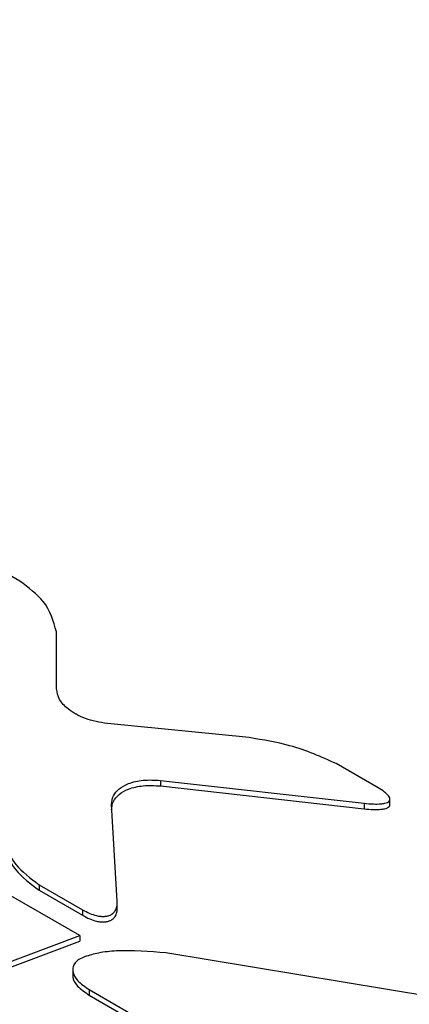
# Paper-space layout 'Sheet1' of a CAD drawing. Header units: millimetres. Extents: x -1 to 420, y -14 to 297.
# Tile 91 of 110: x 321.32 to 322.47, y 240.29 to 243.2. Entities that reach past the tile are written whole.
import ezdxf

# ---------------------------------------------------------------- set-up
doc = ezdxf.new("R2010")
doc.units = ezdxf.units.MM

psp = doc.layouts.new('Sheet1')

# ---------------------------------------------------------------- linework, layer by layer
at = {"color": 7, "linetype": 'Continuous', "lineweight": 25}
for p, q in [((321.4982, 240.4913), (318.1618, 242.4175)), ((321.3212, 241.5398), (321.1905, 241.6152)), ((321.4295, 241.2212), (321.429, 241.3899)), ((321.9987, 241.0769), (321.5798, 241.1185)), ((322.3808, 240.9281), (322.2563, 241)), ((321.7367, 240.9504), (322.339, 240.8828)), ((321.7367, 240.9504), (321.7367, 240.9341)), ((321.7367, 240.9341), (322.339, 240.8664)), ((322.4153, 240.8767), (322.4153, 240.8971)), ((321.6091, 240.5933), (321.5925, 240.8794)), ((322.339, 240.8828), (322.339, 240.8664)), ((321.3781, 240.6418), (321.5066, 240.5676)), ((321.3781, 240.6418), (321.3781, 240.6255)), ((321.3781, 240.6255), (321.5066, 240.5513)), ((321.5066, 240.5676), (321.5066, 240.5513)), ((321.6092, 240.5709), (321.6092, 240.5913)), ((321.1489, 240.3598), (321.4982, 240.4913)), ((321.4982, 240.4913), (321.4982, 240.475)), ((321.1489, 240.3435), (321.4982, 240.475)), ((322.6723, 240.288), (321.7529, 240.44)), ((321.4775, 240.3925), (321.4775, 240.3721)), ((321.5262, 240.3316), (322.1543, 239.969)), ((321.5262, 240.3316), (321.5262, 240.3152)), ((321.5262, 240.3152), (322.1543, 239.9527))]:
    psp.add_line(p, q, dxfattribs=at)
for points, knots in [([(293.4853, 208.4422), (294.2925, 208.5721), (295.9075, 208.8321), (298.2706, 209.3274), (300.753, 209.9399), (303.3209, 210.7071), (305.9454, 211.6444), (308.4584, 212.6877), (310.8548, 213.8235), (313.1306, 215.0378), (315.3674, 216.3708), (317.5618, 217.8188), (319.7281, 219.3715), (322.2303, 221.2904), (325.0362, 223.5859), (328.1649, 226.2459), (331.0446, 228.6834), (333.7381, 230.8731), (336.26, 232.8085), (338.9109, 234.6834), (341.4131, 236.2786), (343.7335, 237.6051), (345.8218, 238.6872), (348.0064, 239.7047), (350.2856, 240.6469), (352.5224, 241.4548), (354.6977, 242.1356), (356.7848, 242.712), (358.2188, 243.0379), (358.9355, 243.2008)], [0, 0, 0, 0, 0.027717, 0.05546, 0.083177, 0.117121, 0.151185, 0.185354, 0.219572, 0.253751, 0.287773, 0.32568, 0.363607, 0.401527, 0.462639, 0.523763, 0.584887, 0.631004, 0.677154, 0.723264, 0.769326, 0.800145, 0.831038, 0.861937, 0.892791, 0.923577, 0.949045, 0.974532, 1, 1, 1, 1]), ([(358.9601, 243.1379), (358.2435, 242.9786), (356.8098, 242.6599), (354.7228, 242.092), (352.5474, 241.418), (350.3106, 240.6152), (348.0312, 239.6771), (345.8467, 238.6627), (343.7589, 237.5829), (341.4386, 236.2585), (338.9365, 234.6651), (336.2855, 232.7916), (333.7639, 230.8572), (331.0705, 228.668), (328.1909, 226.2306), (325.0624, 223.5701), (322.2568, 221.2737), (319.7548, 219.3537), (317.5884, 217.7997), (315.3938, 216.35), (313.1564, 215.0152), (310.8796, 213.7988), (308.4824, 212.6604), (305.9688, 211.6139), (303.3437, 210.6727), (300.775, 209.9005), (298.2916, 209.2821), (295.9271, 208.78), (294.3111, 208.5132), (293.5035, 208.3799)], [0, 0, 0, 0, 0.0254296, 0.0508787, 0.0763087, 0.1070663, 0.1378927, 0.1687637, 0.19963, 0.2304211, 0.2764661, 0.3225589, 0.3686921, 0.4147922, 0.4759156, 0.5370396, 0.5981514, 0.6360842, 0.6740234, 0.7119423, 0.7459924, 0.7801988, 0.8144449, 0.8486418, 0.8827347, 0.9167087, 0.9444636, 0.9722443, 1, 1, 1, 1]), ([(291.3915, 209.4487), (291.8989, 209.516), (293.2741, 209.6985), (295.476, 210.0973), (297.9664, 210.6713), (300.3804, 211.3521), (302.7057, 212.1261), (304.9234, 212.9803), (307.0323, 213.9057), (309.04, 214.8909), (311.2248, 216.0758), (313.5481, 217.4786), (315.9793, 219.1074), (318.4088, 220.8779), (320.8455, 222.7815), (323.7705, 225.183), (327.0824, 227.9895), (330.2575, 230.623), (332.8949, 232.6819), (334.9345, 234.1893), (337.0617, 235.6554), (339.2944, 237.0724), (341.6586, 238.424), (344.1616, 239.6987), (346.7979, 240.8818), (349.5498, 241.9714), (351.4863, 242.5986), (352.4531, 242.9118)], [0, 0, 0, 0, 0.0181844, 0.0492811, 0.0804962, 0.1117804, 0.1430495, 0.1741918, 0.2048489, 0.2355321, 0.2661989, 0.3095315, 0.352901, 0.3962582, 0.4461801, 0.4961067, 0.573894, 0.651674, 0.6902418, 0.7288301, 0.7674001, 0.8059431, 0.8446974, 0.883574, 0.9224649, 0.9612895, 1, 1, 1, 1]), ([(352.9626, 242.0994), (352.365, 241.9413), (351.1696, 241.625), (349.1193, 240.9752), (346.8367, 240.1353), (344.3752, 239.0689), (342.0353, 237.9084), (339.7706, 236.6438), (337.5809, 235.2849), (335.4552, 233.8411), (333.4208, 232.3518), (330.7871, 230.3065), (327.6189, 227.6788), (324.3179, 224.8632), (321.4045, 222.4448), (318.9717, 220.5165), (316.5434, 218.7161), (314.1101, 217.0521), (311.7824, 215.6102), (309.5895, 214.3833), (307.5699, 213.3535), (305.4528, 212.3754), (303.2314, 211.4634), (300.9095, 210.6172), (298.5042, 209.8341), (296.0326, 209.1057), (294.3336, 208.6631), (293.4853, 208.4422)], [0, 0, 0, 0, 0.0237284, 0.0474568, 0.0840997, 0.1208221, 0.1575719, 0.1942522, 0.2331839, 0.2721463, 0.3111292, 0.3500889, 0.4291391, 0.5081986, 0.5591873, 0.6101713, 0.6547022, 0.6992452, 0.7437526, 0.7754838, 0.8072309, 0.8389543, 0.8711102, 0.9033622, 0.9356349, 0.9678637, 1, 1, 1, 1]), ([(321.429, 241.3899), (321.4206, 241.421), (321.4057, 241.4764), (321.3469, 241.5205), (321.3212, 241.5398)], [0, 0, 0, 0, 0.563426, 1, 1, 1, 1]), ([(321.5798, 241.1185), (321.5573, 241.1225), (321.512, 241.1306), (321.465, 241.1584), (321.4353, 241.1893), (321.4314, 241.2106), (321.4295, 241.2212)], [0, 0, 0, 0, 0.278634, 0.559995, 0.780883, 1, 1, 1, 1]), ([(322.2563, 241), (322.2124, 241.0198), (322.1347, 241.0549), (322.04, 241.0702), (321.9987, 241.0769)], [0, 0, 0, 0, 0.564096, 1, 1, 1, 1]), ([(321.5925, 240.8794), (321.5932, 240.8879), (321.5945, 240.9041), (321.6129, 240.9259), (321.6431, 240.9429), (321.6867, 240.9533), (321.7195, 240.9514), (321.7367, 240.9504)], [0, 0, 0, 0, 0.19973, 0.381638, 0.556418, 0.767092, 1, 1, 1, 1]), ([(321.5925, 240.863), (321.5932, 240.8715), (321.5945, 240.8878), (321.6129, 240.9096), (321.6431, 240.9266), (321.6867, 240.9369), (321.7195, 240.9351), (321.7367, 240.9341)], [0, 0, 0, 0, 0.19973, 0.381638, 0.556418, 0.767092, 1, 1, 1, 1]), ([(322.339, 240.8828), (322.3482, 240.8819), (322.3646, 240.8803), (322.3852, 240.8805), (322.399, 240.8824), (322.4077, 240.8851), (322.4134, 240.889), (322.4158, 240.8939), (322.4148, 240.8995), (322.4098, 240.9072), (322.3986, 240.9172), (322.3872, 240.9242), (322.3808, 240.9281)], [0, 0, 0, 0, 0.178232, 0.316179, 0.388344, 0.447922, 0.50009, 0.552284, 0.611865, 0.684041, 0.821945, 1, 1, 1, 1]), ([(322.339, 240.8664), (322.3482, 240.8655), (322.3646, 240.864), (322.3852, 240.8642), (322.399, 240.8661), (322.4077, 240.8688), (322.4133, 240.8726), (322.4155, 240.8762), (322.4151, 240.8783), (322.415, 240.8787)], [0, 0, 0, 0, 0.314137, 0.5572708, 0.6844622, 0.78947, 0.8814158, 0.9734086, 1, 1, 1, 1]), ([(321.2691, 240.7918), (321.2778, 240.7606), (321.2932, 240.7053), (321.3523, 240.6611), (321.3781, 240.6418)], [0, 0, 0, 0, 0.563152, 1, 1, 1, 1]), ([(321.2691, 240.7755), (321.2778, 240.7443), (321.2932, 240.6889), (321.3523, 240.6448), (321.3781, 240.6255)], [0, 0, 0, 0, 0.563152, 1, 1, 1, 1]), ([(321.5066, 240.5676), (321.5135, 240.5639), (321.526, 240.5572), (321.5446, 240.5509), (321.5595, 240.5482), (321.5709, 240.5478), (321.5813, 240.5493), (321.5903, 240.5526), (321.5976, 240.5577), (321.6044, 240.5658), (321.6091, 240.578), (321.6091, 240.5878), (321.6091, 240.5933)], [0, 0, 0, 0, 0.166646, 0.30074, 0.374942, 0.440034, 0.500098, 0.56016, 0.625269, 0.699464, 0.833492, 1, 1, 1, 1]), ([(321.5066, 240.5513), (321.5135, 240.5476), (321.526, 240.5408), (321.5446, 240.5345), (321.5595, 240.5318), (321.5709, 240.5314), (321.5813, 240.5329), (321.5903, 240.5363), (321.5976, 240.5414), (321.6043, 240.5495), (321.6087, 240.5603), (321.6088, 240.5688), (321.6088, 240.5729)], [0, 0, 0, 0, 0.173755, 0.313571, 0.390938, 0.458806, 0.521433, 0.584058, 0.651944, 0.729304, 0.86905, 1, 1, 1, 1]), ([(321.5126, 240.4289), (321.5067, 240.4263), (321.4952, 240.4212), (321.4837, 240.4105), (321.4776, 240.3985), (321.4768, 240.3805), (321.49, 240.3559), (321.5135, 240.3401), (321.5262, 240.3316)], [0, 0, 0, 0, 0.113934, 0.222497, 0.331827, 0.446489, 0.701192, 1, 1, 1, 1]), ([(321.7529, 240.44), (321.704, 240.4442), (321.6374, 240.45), (321.5557, 240.4414), (321.5262, 240.4328), (321.5126, 240.4289)], [0, 0, 0, 0, 0.597651, 0.815553, 1, 1, 1, 1]), ([(321.4781, 240.3741), (321.4779, 240.3725), (321.4769, 240.3615), (321.4907, 240.3395), (321.5137, 240.3237), (321.5262, 240.3152)], [0, 0, 0, 0, 0.069624, 0.497745, 1, 1, 1, 1])]:
    psp.add_open_spline(points, degree=3, knots=knots, dxfattribs=at)

doc.saveas('drawing.dxf')
